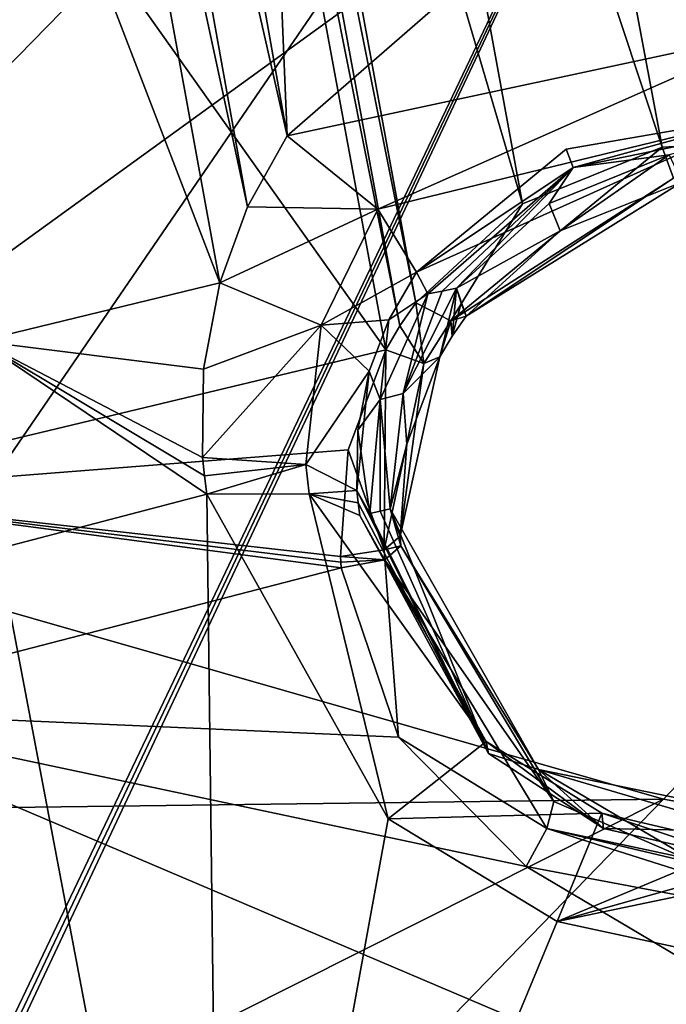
# Model space of a CAD drawing. Header units: millimetres. Extents: x -147 to 294, y -82 to 275.
# Tile 213 of 256: x 187.07 to 190.69, y 183.82 to 189.33. Entities that reach past the tile are written whole.
import ezdxf

# ---------------------------------------------------------------- set-up
doc = ezdxf.new("R2010")
doc.units = ezdxf.units.MM
doc.header["$LTSCALE"] = 67.506716
for name, color, linetype in [('1608', 7, 'CONTINUOUS'), ('1617', 7, 'CONTINUOUS'), ('1864', 7, 'CONTINUOUS'), ('1900', 7, 'CONTINUOUS'), ('1903', 7, 'CONTINUOUS'), ('1904', 7, 'CONTINUOUS'), ('1905', 7, 'CONTINUOUS'), ('1906', 7, 'CONTINUOUS'), ('1907', 7, 'CONTINUOUS'), ('1924', 7, 'CONTINUOUS'), ('2312', 7, 'CONTINUOUS'), ('2336', 7, 'CONTINUOUS'), ('2337', 7, 'CONTINUOUS'), ('2338', 7, 'CONTINUOUS'), ('2339', 7, 'CONTINUOUS'), ('2367', 7, 'CONTINUOUS'), ('2368', 7, 'CONTINUOUS'), ('2369', 7, 'CONTINUOUS'), ('2370', 7, 'CONTINUOUS'), ('2374', 7, 'CONTINUOUS'), ('2375', 7, 'CONTINUOUS'), ('2376', 7, 'CONTINUOUS'), ('2377', 7, 'CONTINUOUS'), ('2383', 7, 'CONTINUOUS'), ('2384', 7, 'CONTINUOUS'), ('2385', 7, 'CONTINUOUS'), ('2386', 7, 'CONTINUOUS'), ('2387', 7, 'CONTINUOUS'), ('753', 7, 'CONTINUOUS'), ('756', 7, 'CONTINUOUS'), ('841', 7, 'CONTINUOUS'), ('842', 7, 'CONTINUOUS'), ('845', 7, 'CONTINUOUS'), ('852', 7, 'CONTINUOUS'), ('867', 7, 'CONTINUOUS'), ('868', 7, 'CONTINUOUS')]:
    doc.layers.add(name, color=color, linetype=linetype)

msp = doc.modelspace()

# ---------------------------------------------------------------- linework, layer by layer
at = {"layer": '1608', "linetype": 'CONTINUOUS'}
for points in [[(186.7569, 182.9107, -22.2847), (188.2089, 179.7617, -22.301), (185.844, 184.7813, -28.0254), (186.7569, 182.9107, -22.2847)], [(185.844, 184.7813, -28.0254), (188.2089, 179.7617, -22.301), (188.4976, 179.3808, -29.5885), (185.844, 184.7813, -28.0254)]]:
    msp.add_3dface(points, dxfattribs=at)
at = {"layer": '1617', "linetype": 'CONTINUOUS'}
msp.add_3dface([(185.844, 184.7813, -28.0254), (188.4976, 179.3808, -29.5885), (186.9895, 180.4204, -29.1826), (185.844, 184.7813, -28.0254)], dxfattribs=at)
at = {"layer": '1864', "linetype": 'CONTINUOUS'}
for points in [[(188.1221, 186.6752, -19.9684), (188.2089, 179.7617, -22.301), (186.9524, 186.3698, -20.2194), (188.1221, 186.6752, -19.9684)], [(189.1372, 184.8571, -20.4182), (188.2089, 179.7617, -22.301), (188.1221, 186.6752, -19.9684), (189.1372, 184.8571, -20.4182)], [(188.2089, 179.7617, -22.301), (186.8117, 182.8413, -21.3866), (186.9524, 186.3698, -20.2194), (188.2089, 179.7617, -22.301)], [(193.9446, 185.3308, -19.723), (188.2089, 179.7617, -22.301), (192.7365, 184.3448, -20.1753), (193.9446, 185.3308, -19.723)], [(188.2089, 179.7617, -22.301), (193.9446, 185.3308, -19.723), (195.4468, 182.2737, -20.6211), (188.2089, 179.7617, -22.301)], [(190.084, 184.2827, -20.4932), (188.2089, 179.7617, -22.301), (189.1372, 184.8571, -20.4182), (190.084, 184.2827, -20.4932)], [(192.7365, 184.3448, -20.1753), (188.2089, 179.7617, -22.301), (191.1827, 184.0463, -20.4454), (192.7365, 184.3448, -20.1753)], [(191.1827, 184.0463, -20.4454), (188.2089, 179.7617, -22.301), (190.084, 184.2827, -20.4932), (191.1827, 184.0463, -20.4454)]]:
    msp.add_3dface(points, dxfattribs=at)
at = {"layer": '1900', "linetype": 'CONTINUOUS'}
for points in [[(191.1246, 194.9705, -14.7519), (190.4533, 194.4744, -14.9712), (192.3175, 188.4206, -16.5079), (191.1246, 194.9705, -14.7519)], [(187.7761, 194.7838, -15.2274), (184.2635, 194.3308, -15.855), (189.1238, 187.4837, -17.1693), (187.7761, 194.7838, -15.2274)], [(187.9035, 194.6869, -15.2373), (187.7761, 194.7838, -15.2274), (189.2035, 187.6182, -17.1188), (187.9035, 194.6869, -15.2373)], [(189.2035, 187.6182, -17.1188), (187.7761, 194.7838, -15.2274), (189.1238, 187.4837, -17.1693), (189.2035, 187.6182, -17.1188)], [(188.0371, 194.5984, -15.2442), (187.9035, 194.6869, -15.2373), (189.2928, 187.7468, -17.0688), (188.0371, 194.5984, -15.2442)], [(189.2928, 187.7468, -17.0688), (187.9035, 194.6869, -15.2373), (189.2035, 187.6182, -17.1188), (189.2928, 187.7468, -17.0688)], [(188.7931, 194.2863, -15.2323), (188.0371, 194.5984, -15.2442), (189.8887, 188.2997, -16.8291), (188.7931, 194.2863, -15.2323)], [(189.8887, 188.2997, -16.8291), (188.0371, 194.5984, -15.2442), (189.2928, 187.7468, -17.0688), (189.8887, 188.2997, -16.8291)], [(190.4533, 194.4744, -14.9712), (189.6167, 194.2335, -15.1421), (191.5112, 188.658, -16.5286), (190.4533, 194.4744, -14.9712)], [(192.3175, 188.4206, -16.5079), (190.4533, 194.4744, -14.9712), (191.5112, 188.658, -16.5286), (192.3175, 188.4206, -16.5079)], [(189.1238, 187.4837, -17.1693), (184.2635, 194.3308, -15.855), (185.7514, 186.6759, -17.8657), (189.1238, 187.4837, -17.1693)], [(189.6167, 194.2335, -15.1421), (188.7931, 194.2863, -15.2323), (190.6723, 188.6178, -16.6391), (189.6167, 194.2335, -15.1421)], [(190.6723, 188.6178, -16.6391), (188.7931, 194.2863, -15.2323), (189.8887, 188.2997, -16.8291), (190.6723, 188.6178, -16.6391)], [(191.5112, 188.658, -16.5286), (189.6167, 194.2335, -15.1421), (190.6723, 188.6178, -16.6391), (191.5112, 188.658, -16.5286)]]:
    msp.add_3dface(points, dxfattribs=at)
at = {"layer": '1903', "linetype": 'CONTINUOUS'}
for points in [[(189.1238, 187.4837, -17.1693), (185.7514, 186.6759, -17.8657), (188.9145, 186.9231, -17.3656), (189.1238, 187.4837, -17.1693)], [(188.9145, 186.9231, -17.3656), (185.7514, 186.6759, -17.8657), (188.8701, 186.3256, -17.5546), (188.9145, 186.9231, -17.3656)], [(188.8701, 186.3256, -17.5546), (185.7514, 186.6759, -17.8657), (188.8724, 186.2944, -17.5639), (188.8701, 186.3256, -17.5546)], [(188.8724, 186.2944, -17.5639), (185.7514, 186.6759, -17.8657), (188.8752, 186.2633, -17.5732), (188.8724, 186.2944, -17.5639)], [(188.8752, 186.2633, -17.5732), (185.7514, 186.6759, -17.8657), (185.7879, 185.4633, -18.2328), (188.8752, 186.2633, -17.5732)]]:
    msp.add_3dface(points, dxfattribs=at)
at = {"layer": '1904', "linetype": 'CONTINUOUS'}
for points in [[(189.1238, 187.4837, -17.1693), (188.9145, 186.9231, -17.3656), (189.1143, 186.3641, -17.629), (189.1238, 187.4837, -17.1693)], [(189.3371, 187.4068, -17.2753), (189.1238, 187.4837, -17.1693), (189.1143, 186.3641, -17.629), (189.3371, 187.4068, -17.2753)], [(189.2043, 186.4393, -17.859), (189.3371, 187.4068, -17.2753), (189.1143, 186.3641, -17.629), (189.2043, 186.4393, -17.859)], [(189.427, 187.4436, -17.5071), (189.3371, 187.4068, -17.2753), (189.2043, 186.4393, -17.859), (189.427, 187.4436, -17.5071)], [(189.2428, 186.9546, -17.6895), (189.427, 187.4436, -17.5071), (189.2043, 186.4393, -17.859), (189.2428, 186.9546, -17.6895)], [(188.9145, 186.9231, -17.3656), (188.8701, 186.3256, -17.5546), (189.1143, 186.3641, -17.629), (188.9145, 186.9231, -17.3656)]]:
    msp.add_3dface(points, dxfattribs=at)
at = {"layer": '1905', "linetype": 'CONTINUOUS'}
for points in [[(189.2928, 187.7468, -17.0688), (189.2035, 187.6182, -17.1188), (189.3371, 187.4068, -17.2753), (189.2928, 187.7468, -17.0688)], [(189.2928, 187.7468, -17.0688), (189.3371, 187.4068, -17.2753), (189.488, 187.6453, -17.1822), (189.2928, 187.7468, -17.0688)], [(189.5748, 187.6714, -17.4129), (189.488, 187.6453, -17.1822), (189.4967, 187.56, -17.4599), (189.5748, 187.6714, -17.4129)], [(189.2035, 187.6182, -17.1188), (189.1238, 187.4837, -17.1693), (189.3371, 187.4068, -17.2753), (189.2035, 187.6182, -17.1188)], [(189.3371, 187.4068, -17.2753), (189.427, 187.4436, -17.5071), (189.488, 187.6453, -17.1822), (189.3371, 187.4068, -17.2753)], [(189.488, 187.6453, -17.1822), (189.427, 187.4436, -17.5071), (189.4967, 187.56, -17.4599), (189.488, 187.6453, -17.1822)]]:
    msp.add_3dface(points, dxfattribs=at)
at = {"layer": '1906', "linetype": 'CONTINUOUS'}
for points in [[(190.6723, 188.6178, -16.6391), (189.8887, 188.2997, -16.8291), (189.488, 187.6453, -17.1822), (190.6723, 188.6178, -16.6391)], [(190.6723, 188.6178, -16.6391), (189.488, 187.6453, -17.1822), (190.7352, 188.4445, -16.7752), (190.6723, 188.6178, -16.6391)], [(189.488, 187.6453, -17.1822), (189.5748, 187.6714, -17.4129), (190.7352, 188.4445, -16.7752), (189.488, 187.6453, -17.1822)], [(190.7352, 188.4445, -16.7752), (189.5748, 187.6714, -17.4129), (190.7807, 188.4207, -16.9942), (190.7352, 188.4445, -16.7752)], [(190.7807, 188.4207, -16.9942), (189.5748, 187.6714, -17.4129), (190.1001, 188.149, -17.1826), (190.7807, 188.4207, -16.9942)], [(189.8887, 188.2997, -16.8291), (189.2928, 187.7468, -17.0688), (189.488, 187.6453, -17.1822), (189.8887, 188.2997, -16.8291)]]:
    msp.add_3dface(points, dxfattribs=at)
at = {"layer": '1907', "linetype": 'CONTINUOUS'}
msp.add_3dface([(191.5112, 188.658, -16.5286), (190.6723, 188.6178, -16.6391), (190.7352, 188.4445, -16.7752), (191.5112, 188.658, -16.5286)], dxfattribs=at)
at = {"layer": '1924', "linetype": 'CONTINUOUS'}
for points in [[(188.8752, 186.2633, -17.5732), (185.7879, 185.4633, -18.2328), (189.1954, 185.3149, -17.8305), (188.8752, 186.2633, -17.5732)], [(185.7879, 185.4633, -18.2328), (185.4626, 178.05, -20.8096), (195.1584, 181.4783, -18.4802), (185.7879, 185.4633, -18.2328)], [(189.1954, 185.3149, -17.8305), (185.7879, 185.4633, -18.2328), (189.9101, 184.591, -17.9762), (189.1954, 185.3149, -17.8305)], [(189.9101, 184.591, -17.9762), (185.7879, 185.4633, -18.2328), (195.1584, 181.4783, -18.4802), (189.9101, 184.591, -17.9762)], [(191.8416, 184.2271, -17.8745), (189.9101, 184.591, -17.9762), (195.1584, 181.4783, -18.4802), (191.8416, 184.2271, -17.8745)]]:
    msp.add_3dface(points, dxfattribs=at)
at = {"layer": '2312', "linetype": 'CONTINUOUS'}
for points in [[(185.4259, 195.0548, -17.8921), (186.8456, 195.2405, -17.6363), (188.1949, 187.8574, -19.5971), (185.4259, 195.0548, -17.8921)], [(186.8456, 195.2405, -17.6363), (187.1604, 194.9081, -17.6853), (188.3511, 188.2839, -19.4481), (186.8456, 195.2405, -17.6363)], [(188.1949, 187.8574, -19.5971), (186.8456, 195.2405, -17.6363), (188.3511, 188.2839, -19.4481), (188.1949, 187.8574, -19.5971)], [(186.8503, 187.5316, -19.8773), (185.4259, 195.0548, -17.8921), (188.1949, 187.8574, -19.5971), (186.8503, 187.5316, -19.8773)], [(187.1604, 194.9081, -17.6853), (187.5223, 194.6205, -17.7162), (188.573, 188.6807, -19.3), (187.1604, 194.9081, -17.6853)], [(188.3511, 188.2839, -19.4481), (187.1604, 194.9081, -17.6853), (188.573, 188.6807, -19.3), (188.3511, 188.2839, -19.4481)], [(187.5223, 194.6205, -17.7162), (188.342, 194.2084, -17.7217), (188.573, 188.6807, -19.3), (187.5223, 194.6205, -17.7162)], [(188.573, 188.6807, -19.3), (188.342, 194.2084, -17.7217), (189.7586, 189.715, -18.8404), (188.573, 188.6807, -19.3)]]:
    msp.add_3dface(points, dxfattribs=at)
at = {"layer": '2336', "linetype": 'CONTINUOUS'}
for points in [[(186.8503, 187.5316, -19.8773), (188.1949, 187.8574, -19.5971), (188.1042, 187.374, -19.7558), (186.8503, 187.5316, -19.8773)], [(188.1221, 186.6752, -19.9684), (186.9524, 186.3698, -20.2194), (186.8503, 187.5316, -19.8773), (188.1221, 186.6752, -19.9684)], [(188.1221, 186.6752, -19.9684), (186.8503, 187.5316, -19.8773), (188.1086, 186.7778, -19.9383), (188.1221, 186.6752, -19.9684)], [(188.0988, 186.8808, -19.9077), (186.8503, 187.5316, -19.8773), (188.1042, 187.374, -19.7558), (188.0988, 186.8808, -19.9077)], [(186.8503, 187.5316, -19.8773), (188.0988, 186.8808, -19.9077), (188.1086, 186.7778, -19.9383), (186.8503, 187.5316, -19.8773)]]:
    msp.add_3dface(points, dxfattribs=at)
at = {"layer": '2337', "linetype": 'CONTINUOUS'}
for points in [[(188.1042, 187.374, -19.7558), (188.1949, 187.8574, -19.5971), (188.7628, 187.6213, -19.3662), (188.1042, 187.374, -19.7558)], [(188.0988, 186.8808, -19.9077), (188.1042, 187.374, -19.7558), (188.7628, 187.6213, -19.3662), (188.0988, 186.8808, -19.9077)], [(188.6769, 186.8412, -19.6247), (188.0988, 186.8808, -19.9077), (188.7628, 187.6213, -19.3662), (188.6769, 186.8412, -19.6247)], [(189.0315, 187.3633, -18.825), (188.6769, 186.8412, -19.6247), (188.7628, 187.6213, -19.3662), (189.0315, 187.3633, -18.825)], [(188.9628, 186.6964, -19.0651), (188.6769, 186.8412, -19.6247), (189.0315, 187.3633, -18.825), (188.9628, 186.6964, -19.0651)], [(188.9673, 187.0327, -18.9504), (188.9628, 186.6964, -19.0651), (189.0315, 187.3633, -18.825), (188.9673, 187.0327, -18.9504)]]:
    msp.add_3dface(points, dxfattribs=at)
at = {"layer": '2338', "linetype": 'CONTINUOUS'}
for points in [[(188.1086, 186.7778, -19.9383), (188.0988, 186.8808, -19.9077), (188.6769, 186.8412, -19.6247), (188.1086, 186.7778, -19.9383)], [(188.1221, 186.6752, -19.9684), (188.1086, 186.7778, -19.9383), (188.6769, 186.8412, -19.6247), (188.1221, 186.6752, -19.9684)], [(188.1221, 186.6752, -19.9684), (188.6769, 186.8412, -19.6247), (188.6947, 186.6764, -19.6744), (188.1221, 186.6752, -19.9684)], [(188.6769, 186.8412, -19.6247), (188.9628, 186.6964, -19.0651), (188.6947, 186.6764, -19.6744), (188.6769, 186.8412, -19.6247)], [(188.6947, 186.6764, -19.6744), (188.9628, 186.6964, -19.0651), (188.9694, 186.6263, -19.0874), (188.6947, 186.6764, -19.6744)], [(188.9787, 186.5554, -19.1095), (188.6947, 186.6764, -19.6744), (188.9694, 186.6263, -19.0874), (188.9787, 186.5554, -19.1095)]]:
    msp.add_3dface(points, dxfattribs=at)
at = {"layer": '2339', "linetype": 'CONTINUOUS'}
for points in [[(189.1372, 184.8571, -20.4182), (188.1221, 186.6752, -19.9684), (188.6947, 186.6764, -19.6744), (189.1372, 184.8571, -20.4182)], [(189.1372, 184.8571, -20.4182), (188.6947, 186.6764, -19.6744), (189.6858, 185.2904, -19.394), (189.1372, 184.8571, -20.4182)], [(188.6947, 186.6764, -19.6744), (188.9787, 186.5554, -19.1095), (189.6858, 185.2904, -19.394), (188.6947, 186.6764, -19.6744)], [(190.3328, 184.8891, -19.3985), (189.1372, 184.8571, -20.4182), (189.6858, 185.2904, -19.394), (190.3328, 184.8891, -19.3985)], [(190.084, 184.2827, -20.4932), (189.1372, 184.8571, -20.4182), (190.3328, 184.8891, -19.3985), (190.084, 184.2827, -20.4932)], [(191.1033, 184.7085, -19.3), (190.084, 184.2827, -20.4932), (190.3328, 184.8891, -19.3985), (191.1033, 184.7085, -19.3)], [(191.166, 184.5886, -20.007), (190.084, 184.2827, -20.4932), (191.1033, 184.7085, -19.3), (191.166, 184.5886, -20.007)], [(191.1732, 184.5108, -20.1195), (190.084, 184.2827, -20.4932), (191.166, 184.5886, -20.007), (191.1732, 184.5108, -20.1195)], [(191.1827, 184.0463, -20.4454), (190.084, 184.2827, -20.4932), (191.1732, 184.5108, -20.1195), (191.1827, 184.0463, -20.4454)]]:
    msp.add_3dface(points, dxfattribs=at)
at = {"layer": '2367', "linetype": 'CONTINUOUS'}
for points in [[(189.7586, 189.715, -18.8404), (191.3893, 190.0489, -18.5437), (191.3428, 189.2747, -18.4588), (189.7586, 189.715, -18.8404)], [(188.573, 188.6807, -19.3), (189.7586, 189.715, -18.8404), (191.3428, 189.2747, -18.4588), (188.573, 188.6807, -19.3)], [(188.573, 188.6807, -19.3), (191.3428, 189.2747, -18.4588), (189.0795, 188.2708, -19.1154), (188.573, 188.6807, -19.3)], [(191.3428, 189.2747, -18.4588), (191.2564, 188.8002, -17.8455), (189.0795, 188.2708, -19.1154), (191.3428, 189.2747, -18.4588)], [(189.0795, 188.2708, -19.1154), (191.2564, 188.8002, -17.8455), (189.2968, 187.9184, -18.5793), (189.0795, 188.2708, -19.1154)], [(189.2968, 187.9184, -18.5793), (191.2564, 188.8002, -17.8455), (190.1338, 188.6058, -18.1602), (189.2968, 187.9184, -18.5793)]]:
    msp.add_3dface(points, dxfattribs=at)
at = {"layer": '2368', "linetype": 'CONTINUOUS'}
for points in [[(188.3511, 188.2839, -19.4481), (188.573, 188.6807, -19.3), (189.0795, 188.2708, -19.1154), (188.3511, 188.2839, -19.4481)], [(188.1949, 187.8574, -19.5971), (188.3511, 188.2839, -19.4481), (189.0795, 188.2708, -19.1154), (188.1949, 187.8574, -19.5971)], [(188.7628, 187.6213, -19.3662), (188.1949, 187.8574, -19.5971), (189.0795, 188.2708, -19.1154), (188.7628, 187.6213, -19.3662)], [(188.7628, 187.6213, -19.3662), (189.0795, 188.2708, -19.1154), (189.2968, 187.9184, -18.5793), (188.7628, 187.6213, -19.3662)], [(188.7628, 187.6213, -19.3662), (189.2968, 187.9184, -18.5793), (189.1407, 187.6502, -18.7044), (188.7628, 187.6213, -19.3662)], [(189.0315, 187.3633, -18.825), (188.7628, 187.6213, -19.3662), (189.1407, 187.6502, -18.7044), (189.0315, 187.3633, -18.825)]]:
    msp.add_3dface(points, dxfattribs=at)
at = {"layer": '2369', "linetype": 'CONTINUOUS'}
for points in [[(189.1407, 187.6502, -18.7044), (189.2968, 187.9184, -18.5793), (189.3589, 187.7966, -18.0973), (189.1407, 187.6502, -18.7044)], [(189.0926, 187.2043, -18.3104), (189.1407, 187.6502, -18.7044), (189.3589, 187.7966, -18.0973), (189.0926, 187.2043, -18.3104)], [(189.0315, 187.3633, -18.825), (189.1407, 187.6502, -18.7044), (189.0926, 187.2043, -18.3104), (189.0315, 187.3633, -18.825)], [(188.9673, 187.0327, -18.9504), (189.0315, 187.3633, -18.825), (189.0926, 187.2043, -18.3104), (188.9673, 187.0327, -18.9504)], [(189.0358, 186.5669, -18.5133), (188.9673, 187.0327, -18.9504), (189.0926, 187.2043, -18.3104), (189.0358, 186.5669, -18.5133)], [(188.9628, 186.6964, -19.0651), (188.9673, 187.0327, -18.9504), (189.0358, 186.5669, -18.5133), (188.9628, 186.6964, -19.0651)]]:
    msp.add_3dface(points, dxfattribs=at)
at = {"layer": '2370', "linetype": 'CONTINUOUS'}
for points in [[(188.9694, 186.6263, -19.0874), (188.9628, 186.6964, -19.0651), (189.6995, 185.2232, -18.8551), (188.9694, 186.6263, -19.0874)], [(188.9628, 186.6964, -19.0651), (189.0358, 186.5669, -18.5133), (189.6995, 185.2232, -18.8551), (188.9628, 186.6964, -19.0651)], [(188.9787, 186.5554, -19.1095), (188.9694, 186.6263, -19.0874), (189.6995, 185.2232, -18.8551), (188.9787, 186.5554, -19.1095)], [(189.6858, 185.2904, -19.394), (188.9787, 186.5554, -19.1095), (189.6995, 185.2232, -18.8551), (189.6858, 185.2904, -19.394)], [(190.3328, 184.8891, -19.3985), (189.6858, 185.2904, -19.394), (190.3422, 184.8039, -18.9141), (190.3328, 184.8891, -19.3985)], [(190.3422, 184.8039, -18.9141), (189.6858, 185.2904, -19.394), (189.6995, 185.2232, -18.8551), (190.3422, 184.8039, -18.9141)], [(191.1033, 184.7085, -19.3), (190.3328, 184.8891, -19.3985), (191.1474, 184.6205, -18.8811), (191.1033, 184.7085, -19.3)], [(191.1474, 184.6205, -18.8811), (190.3328, 184.8891, -19.3985), (190.3422, 184.8039, -18.9141), (191.1474, 184.6205, -18.8811)]]:
    msp.add_3dface(points, dxfattribs=at)
at = {"layer": '2374', "linetype": 'CONTINUOUS'}
for points in [[(190.1338, 188.6058, -18.1602), (191.2564, 188.8002, -17.8455), (190.1739, 188.5041, -17.7839), (190.1338, 188.6058, -18.1602)], [(191.2564, 188.8002, -17.8455), (191.284, 188.7306, -17.5833), (190.1739, 188.5041, -17.7839), (191.2564, 188.8002, -17.8455)], [(189.2968, 187.9184, -18.5793), (190.1338, 188.6058, -18.1602), (190.1739, 188.5041, -17.7839), (189.2968, 187.9184, -18.5793)], [(189.3589, 187.7966, -18.0973), (189.2968, 187.9184, -18.5793), (190.1739, 188.5041, -17.7839), (189.3589, 187.7966, -18.0973)]]:
    msp.add_3dface(points, dxfattribs=at)
at = {"layer": '2375', "linetype": 'CONTINUOUS'}
for points in [[(190.1739, 188.5041, -17.7839), (191.284, 188.7306, -17.5833), (190.7101, 188.5753, -17.6977), (190.1739, 188.5041, -17.7839)], [(190.0387, 188.3016, -17.8611), (190.1739, 188.5041, -17.7839), (190.7101, 188.5753, -17.6977), (190.0387, 188.3016, -17.8611)], [(189.3589, 187.7966, -18.0973), (190.1739, 188.5041, -17.7839), (189.439, 187.8119, -18.0826), (189.3589, 187.7966, -18.0973)], [(189.439, 187.8119, -18.0826), (190.1739, 188.5041, -17.7839), (189.5206, 187.8275, -18.0677), (189.439, 187.8119, -18.0826)], [(189.5206, 187.8275, -18.0677), (190.1739, 188.5041, -17.7839), (190.0387, 188.3016, -17.8611), (189.5206, 187.8275, -18.0677)]]:
    msp.add_3dface(points, dxfattribs=at)
at = {"layer": '2376', "linetype": 'CONTINUOUS'}
for points in [[(189.0926, 187.2043, -18.3104), (189.3589, 187.7966, -18.0973), (189.2218, 187.2387, -18.2836), (189.0926, 187.2043, -18.3104)], [(189.439, 187.8119, -18.0826), (189.5206, 187.8275, -18.0677), (189.2218, 187.2387, -18.2836), (189.439, 187.8119, -18.0826)], [(189.3589, 187.7966, -18.0973), (189.439, 187.8119, -18.0826), (189.2218, 187.2387, -18.2836), (189.3589, 187.7966, -18.0973)], [(189.1489, 186.5929, -18.491), (189.0926, 187.2043, -18.3104), (189.2218, 187.2387, -18.2836), (189.1489, 186.5929, -18.491)], [(189.0358, 186.5669, -18.5133), (189.0926, 187.2043, -18.3104), (189.092, 186.5798, -18.5022), (189.0358, 186.5669, -18.5133)], [(189.092, 186.5798, -18.5022), (189.0926, 187.2043, -18.3104), (189.1489, 186.5929, -18.491), (189.092, 186.5798, -18.5022)]]:
    msp.add_3dface(points, dxfattribs=at)
at = {"layer": '2377', "linetype": 'CONTINUOUS'}
for points in [[(189.6995, 185.2232, -18.8551), (189.0358, 186.5669, -18.5133), (189.092, 186.5798, -18.5022), (189.6995, 185.2232, -18.8551)], [(189.6995, 185.2232, -18.8551), (189.092, 186.5798, -18.5022), (189.1489, 186.5929, -18.491), (189.6995, 185.2232, -18.8551)], [(189.6995, 185.2232, -18.8551), (189.1489, 186.5929, -18.491), (189.9796, 185.1338, -18.8502), (189.6995, 185.2232, -18.8551)], [(190.3422, 184.8039, -18.9141), (189.6995, 185.2232, -18.8551), (189.9796, 185.1338, -18.8502), (190.3422, 184.8039, -18.9141)], [(191.7213, 184.7755, -18.7659), (190.3422, 184.8039, -18.9141), (189.9796, 185.1338, -18.8502), (191.7213, 184.7755, -18.7659)], [(191.1474, 184.6205, -18.8811), (190.3422, 184.8039, -18.9141), (191.7213, 184.7755, -18.7659), (191.1474, 184.6205, -18.8811)]]:
    msp.add_3dface(points, dxfattribs=at)
at = {"layer": '2383', "linetype": 'CONTINUOUS'}
for points in [[(189.2087, 186.3854, -17.8756), (189.1184, 186.3081, -17.6451), (190.0655, 184.9541, -18.2116), (189.2087, 186.3854, -17.8756)], [(188.8752, 186.2633, -17.5732), (189.1954, 185.3149, -17.8305), (189.1184, 186.3081, -17.6451), (188.8752, 186.2633, -17.5732)], [(189.1184, 186.3081, -17.6451), (189.1954, 185.3149, -17.8305), (190.0253, 184.8044, -18.0006), (189.1184, 186.3081, -17.6451)], [(189.1184, 186.3081, -17.6451), (190.0253, 184.8044, -18.0006), (190.0655, 184.9541, -18.2116), (189.1184, 186.3081, -17.6451)], [(189.1954, 185.3149, -17.8305), (189.9101, 184.591, -17.9762), (190.0253, 184.8044, -18.0006), (189.1954, 185.3149, -17.8305)], [(190.0655, 184.9541, -18.2116), (190.0253, 184.8044, -18.0006), (190.8869, 184.6003, -18.2089), (190.0655, 184.9541, -18.2116)], [(189.9101, 184.591, -17.9762), (191.8416, 184.2271, -17.8745), (190.0253, 184.8044, -18.0006), (189.9101, 184.591, -17.9762)], [(191.8416, 184.2271, -17.8745), (191.8005, 184.425, -17.8861), (190.0253, 184.8044, -18.0006), (191.8416, 184.2271, -17.8745)], [(190.0253, 184.8044, -18.0006), (191.8005, 184.425, -17.8861), (190.8869, 184.6003, -18.2089), (190.0253, 184.8044, -18.0006)]]:
    msp.add_3dface(points, dxfattribs=at)
at = {"layer": '2384', "linetype": 'CONTINUOUS'}
for points in [[(189.1143, 186.3641, -17.629), (189.2087, 186.3854, -17.8756), (189.2043, 186.4393, -17.859), (189.1143, 186.3641, -17.629)], [(189.1143, 186.3641, -17.629), (188.8701, 186.3256, -17.5546), (189.1184, 186.3081, -17.6451), (189.1143, 186.3641, -17.629)], [(189.1143, 186.3641, -17.629), (189.1184, 186.3081, -17.6451), (189.2087, 186.3854, -17.8756), (189.1143, 186.3641, -17.629)], [(188.8701, 186.3256, -17.5546), (188.8724, 186.2944, -17.5639), (189.1184, 186.3081, -17.6451), (188.8701, 186.3256, -17.5546)], [(188.8724, 186.2944, -17.5639), (188.8752, 186.2633, -17.5732), (189.1184, 186.3081, -17.6451), (188.8724, 186.2944, -17.5639)]]:
    msp.add_3dface(points, dxfattribs=at)
at = {"layer": '2385', "linetype": 'CONTINUOUS'}
for points in [[(189.9796, 185.1338, -18.8502), (189.1489, 186.5929, -18.491), (189.2087, 186.3854, -17.8756), (189.9796, 185.1338, -18.8502)], [(189.2087, 186.3854, -17.8756), (189.1489, 186.5929, -18.491), (189.2043, 186.4393, -17.859), (189.2087, 186.3854, -17.8756)], [(189.9796, 185.1338, -18.8502), (189.2087, 186.3854, -17.8756), (190.0655, 184.9541, -18.2116), (189.9796, 185.1338, -18.8502)], [(191.7213, 184.7755, -18.7659), (189.9796, 185.1338, -18.8502), (191.7972, 184.5996, -18.0782), (191.7213, 184.7755, -18.7659)], [(191.7972, 184.5996, -18.0782), (189.9796, 185.1338, -18.8502), (190.8869, 184.6003, -18.2089), (191.7972, 184.5996, -18.0782)], [(189.9796, 185.1338, -18.8502), (190.0655, 184.9541, -18.2116), (190.8869, 184.6003, -18.2089), (189.9796, 185.1338, -18.8502)]]:
    msp.add_3dface(points, dxfattribs=at)
at = {"layer": '2386', "linetype": 'CONTINUOUS'}
for points in [[(189.5206, 187.8275, -18.0677), (189.427, 187.4436, -17.5071), (189.2218, 187.2387, -18.2836), (189.5206, 187.8275, -18.0677)], [(189.4967, 187.56, -17.4599), (189.427, 187.4436, -17.5071), (189.5206, 187.8275, -18.0677), (189.4967, 187.56, -17.4599)], [(189.4967, 187.56, -17.4599), (189.5206, 187.8275, -18.0677), (189.5458, 187.7451, -17.7362), (189.4967, 187.56, -17.4599)], [(189.5748, 187.6714, -17.4129), (189.4967, 187.56, -17.4599), (189.5458, 187.7451, -17.7362), (189.5748, 187.6714, -17.4129)], [(189.427, 187.4436, -17.5071), (189.2428, 186.9546, -17.6895), (189.2218, 187.2387, -18.2836), (189.427, 187.4436, -17.5071)], [(189.2428, 186.9546, -17.6895), (189.1489, 186.5929, -18.491), (189.2218, 187.2387, -18.2836), (189.2428, 186.9546, -17.6895)], [(189.2428, 186.9546, -17.6895), (189.2043, 186.4393, -17.859), (189.1489, 186.5929, -18.491), (189.2428, 186.9546, -17.6895)]]:
    msp.add_3dface(points, dxfattribs=at)
at = {"layer": '2387', "linetype": 'CONTINUOUS'}
for points in [[(190.1001, 188.149, -17.1826), (190.0387, 188.3016, -17.8611), (190.7101, 188.5753, -17.6977), (190.1001, 188.149, -17.1826)], [(190.7807, 188.4207, -16.9942), (190.1001, 188.149, -17.1826), (190.7101, 188.5753, -17.6977), (190.7807, 188.4207, -16.9942)], [(190.1001, 188.149, -17.1826), (189.5206, 187.8275, -18.0677), (190.0387, 188.3016, -17.8611), (190.1001, 188.149, -17.1826)], [(190.1001, 188.149, -17.1826), (189.5748, 187.6714, -17.4129), (189.5206, 187.8275, -18.0677), (190.1001, 188.149, -17.1826)], [(189.5206, 187.8275, -18.0677), (189.5748, 187.6714, -17.4129), (189.5458, 187.7451, -17.7362), (189.5206, 187.8275, -18.0677)]]:
    msp.add_3dface(points, dxfattribs=at)
at = {"layer": '753', "linetype": 'CONTINUOUS'}
for points in [[(178.1013, 188.6003, -35.446), (178.087, 188.6572, -35.4309), (192.022, 194.1991, -38.7813), (178.1013, 188.6003, -35.446)], [(178.1157, 188.5432, -35.4612), (178.1013, 188.6003, -35.446), (192.022, 194.1991, -38.7813), (178.1157, 188.5432, -35.4612)], [(180.3205, 182.229, -37.1913), (178.1157, 188.5432, -35.4612), (192.022, 194.1991, -38.7813), (180.3205, 182.229, -37.1913)], [(181.8288, 179.3103, -38.0447), (180.3205, 182.229, -37.1913), (192.022, 194.1991, -38.7813), (181.8288, 179.3103, -38.0447)], [(183.6021, 176.5424, -38.8919), (181.8288, 179.3103, -38.0447), (192.022, 194.1991, -38.7813), (183.6021, 176.5424, -38.8919)], [(183.6021, 176.5424, -38.8919), (192.022, 194.1991, -38.7813), (183.6337, 176.4974, -38.9059), (183.6021, 176.5424, -38.8919)], [(192.022, 194.1991, -38.7813), (183.6653, 176.4525, -38.9199), (183.6337, 176.4974, -38.9059), (192.022, 194.1991, -38.7813)], [(196.8163, 183.2676, -41.8664), (183.6653, 176.4525, -38.9199), (192.022, 194.1991, -38.7813), (196.8163, 183.2676, -41.8664)]]:
    msp.add_3dface(points, dxfattribs=at)
at = {"layer": '756', "linetype": 'CONTINUOUS'}
msp.add_3dface([(178.087, 188.6572, -35.4309), (175.102, 216.4034, -28.5238), (192.022, 194.1991, -38.7813), (178.087, 188.6572, -35.4309)], dxfattribs=at)
at = {"layer": '841', "linetype": 'CONTINUOUS'}
for points in [[(177.4701, 208.8882, -28.9701), (185.0229, 186.5877, -35.0661), (208.1938, 203.3747, -38.9809), (177.4701, 208.8882, -28.9701)], [(208.1938, 203.3747, -38.9809), (185.0229, 186.5877, -35.0661), (190.6791, 184.9679, -37.0082), (208.1938, 203.3747, -38.9809)], [(195.7197, 184.0648, -38.5414), (208.1938, 203.3747, -38.9809), (190.6791, 184.9679, -37.0082), (195.7197, 184.0648, -38.5414)]]:
    msp.add_3dface(points, dxfattribs=at)
at = {"layer": '842', "linetype": 'CONTINUOUS'}
for points in [[(190.6791, 184.9679, -37.0082), (185.0229, 186.5877, -35.0661), (182.6169, 184.8648, -34.5756), (190.6791, 184.9679, -37.0082)], [(184.1926, 181.7077, -35.5243), (190.6791, 184.9679, -37.0082), (182.6169, 184.8648, -34.5756), (184.1926, 181.7077, -35.5243)], [(185.4843, 179.6181, -36.1836), (190.6791, 184.9679, -37.0082), (184.1926, 181.7077, -35.5243), (185.4843, 179.6181, -36.1836)], [(195.7197, 184.0648, -38.5414), (190.6791, 184.9679, -37.0082), (185.4843, 179.6181, -36.1836), (195.7197, 184.0648, -38.5414)], [(186.9017, 177.6033, -36.834), (195.7197, 184.0648, -38.5414), (185.4843, 179.6181, -36.1836), (186.9017, 177.6033, -36.834)], [(186.9017, 177.6033, -36.834), (195.2577, 183.5652, -38.4858), (195.7197, 184.0648, -38.5414), (186.9017, 177.6033, -36.834)]]:
    msp.add_3dface(points, dxfattribs=at)
at = {"layer": '845', "linetype": 'CONTINUOUS'}
for points in [[(182.984, 183.9528, -30.8452), (185.657, 185.268, -30.8141), (187.5287, 181.2529, -31.9656), (182.984, 183.9528, -30.8452)], [(184.5595, 180.7962, -31.7615), (182.984, 183.9528, -30.8452), (187.5287, 181.2529, -31.9656), (184.5595, 180.7962, -31.7615)]]:
    msp.add_3dface(points, dxfattribs=at)
at = {"layer": '852', "linetype": 'CONTINUOUS'}
for points in [[(185.657, 185.268, -30.8141), (185.7646, 185.0251, -29.7922), (187.8404, 180.6521, -31.0503), (185.657, 185.268, -30.8141)], [(187.5287, 181.2529, -31.9656), (185.657, 185.268, -30.8141), (187.8404, 180.6521, -31.0503), (187.5287, 181.2529, -31.9656)]]:
    msp.add_3dface(points, dxfattribs=at)
at = {"layer": '867', "linetype": 'CONTINUOUS'}
msp.add_3dface([(185.489, 185.4606, -29.4177), (186.3338, 181.4652, -29.7904), (187.6262, 180.7872, -30.7536), (185.489, 185.4606, -29.4177)], dxfattribs=at)
at = {"layer": '868', "linetype": 'CONTINUOUS'}
for points in [[(185.6858, 185.1438, -29.6119), (185.489, 185.4606, -29.4177), (187.6262, 180.7872, -30.7536), (185.6858, 185.1438, -29.6119)], [(185.7646, 185.0251, -29.7922), (185.6858, 185.1438, -29.6119), (187.6262, 180.7872, -30.7536), (185.7646, 185.0251, -29.7922)], [(187.8404, 180.6521, -31.0503), (185.7646, 185.0251, -29.7922), (187.6262, 180.7872, -30.7536), (187.8404, 180.6521, -31.0503)]]:
    msp.add_3dface(points, dxfattribs=at)

doc.saveas('drawing.dxf')
